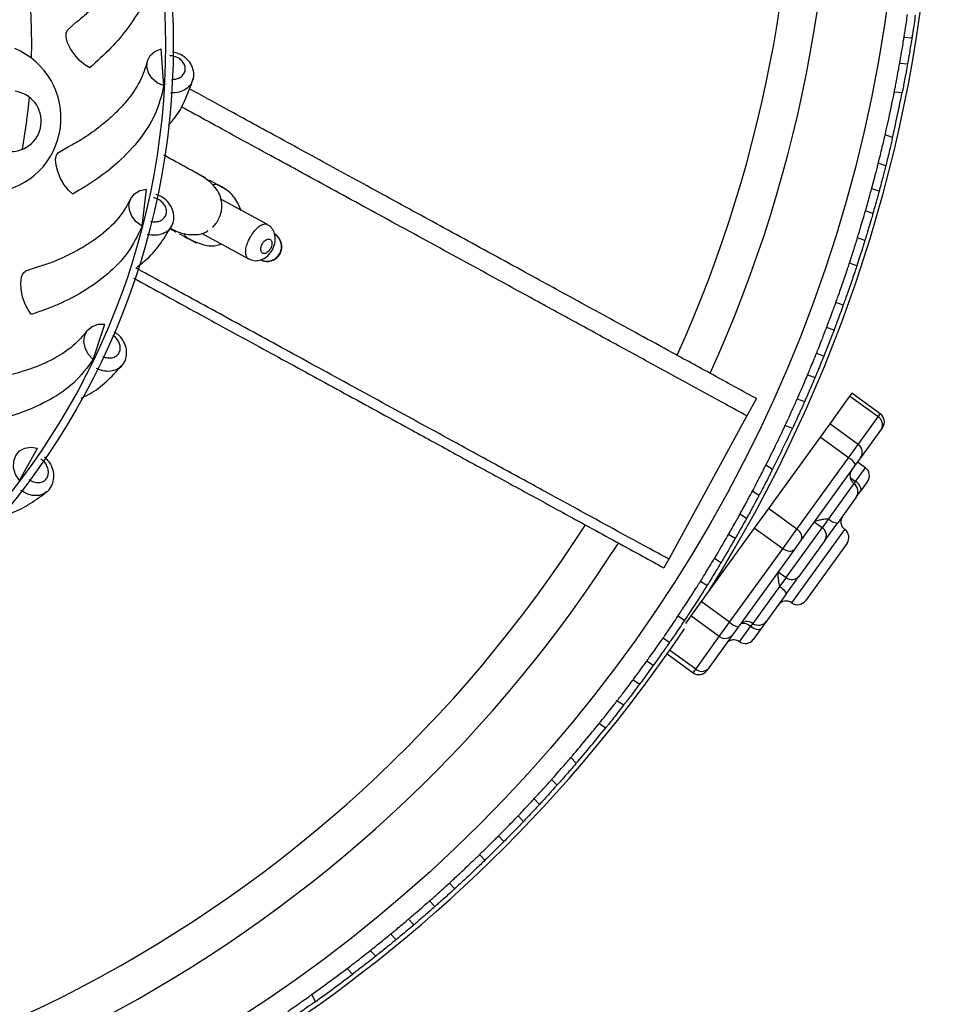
# Model space of a CAD drawing. Header units: millimetres. Extents: x 65 to 121, y 64 to 185.
# Tile 37 of 175: x 87.21 to 92.02, y 77.46 to 82.5. Entities that reach past the tile are written whole.
import ezdxf

# ---------------------------------------------------------------- set-up
doc = ezdxf.new("R2010")
doc.units = ezdxf.units.MM
doc.styles.add('SLDTEXTSTYLE0', font='TXT', dxfattribs={"width": 0.75})
doc.dimstyles.new('SLDDIMSTYLE2', dxfattribs={"dimtxt": 3.5, "dimasz": 3.302, "dimexe": 0, "dimexo": 0.0625, "dimgap": 0.875, "dimtad": 1, "dimlfac": 20, "dimrnd": 1e-09, "dimzin": 12, "dimdsep": 46, "dimtxsty": 'SLDTEXTSTYLE0', "dimsah": 1, "dimcen": 0.09, "dimadec": 0, "dimazin": 3, "dimtfac": 1, "dimtofl": 0, "dimtmove": 0, "dimatfit": 3, "dimfxl": 0, "dimfrac": 2, "dimtolj": 1, "dimtzin": 12, "dimarcsym": 0})

# ---------------------------------------------------------------- blocks, each defined once
blk = doc.blocks.new('_D_2')
at = {"color": 7, "linetype": 'Continuous', "lineweight": 18}
for p, q in [((85.6378, 104.0135), (117.2944, 104.0135)), ((116.2944, 104.0135), (116.2944, 64.0135)), ((85.6378, 64.0135), (117.2944, 64.0135))]:
    blk.add_line(p, q, dxfattribs=at)
for points in [[(116.2944, 104.0135), (115.7864, 100.7115), (116.8024, 100.7115)], [(116.2944, 64.0135), (116.8024, 67.3155), (115.7864, 67.3155)]]:
    blk.add_solid(points, dxfattribs=at)
at = {"color": 7, "linetype": 'Continuous', "lineweight": 18, "insert": (111.7827, 78.2428), "char_height": 3.5, "attachment_point": 1, "rotation": 90, "style": 'SLDTEXTSTYLE0'}
blk.add_mtext('800', dxfattribs=at)

msp = doc.modelspace()

# ---------------------------------------------------------------- linework, layer by layer
at = {"color": 7, "linetype": 'Continuous', "lineweight": 25}
for p, q in [((87.45746, 82.44653), (87.50445, 82.48929)), ((91.74024, 82.40914), (91.78011, 82.40555)), ((87.94995, 82.16003), (87.93553, 82.34975)), ((91.71798, 82.27673), (91.7579, 82.27313)), ((91.69046, 82.1296), (91.73038, 82.126)), ((91.68125, 81.89561), (91.64309, 81.90875)), ((87.41087, 81.81892), (87.4653, 81.85169)), ((91.64611, 81.75012), (91.6081, 81.76321)), ((87.838, 81.44185), (87.86087, 81.63073)), ((88.19753, 81.65516), (88.21588, 81.65562)), ((88.2224, 81.65539), (88.223, 81.65537)), ((91.61221, 81.6202), (91.57425, 81.63327)), ((88.47997, 81.44949), (88.23821, 81.58155)), ((91.58043, 81.50668), (91.54255, 81.51971)), ((88.14245, 81.40596), (88.38388, 81.27409)), ((91.53936, 81.36885), (91.50152, 81.38188)), ((87.24273, 81.21246), (87.3025, 81.23399)), ((91.49793, 81.23871), (91.4601, 81.25173)), ((91.42879, 81.03787), (91.39097, 81.0509)), ((87.58809, 80.75931), (87.64737, 80.9401)), ((91.38135, 80.9098), (91.34351, 80.92283)), ((91.32888, 80.7759), (91.29101, 80.78894)), ((91.24605, 80.67995), (91.28395, 80.6669)), ((90.98367, 80.5587), (90.93541, 80.47035)), ((91.19275, 80.5567), (91.23071, 80.54364)), ((91.46119, 80.57063), (91.35936, 80.42982)), ((91.47244, 80.58619), (91.46119, 80.57063)), ((91.60704, 80.46515), (91.46119, 80.57063)), ((91.6183, 80.48071), (91.47244, 80.58619)), ((90.93541, 80.47035), (90.53489, 79.73709)), ((91.50521, 80.32434), (91.60704, 80.46515)), ((91.13091, 80.42041), (91.16881, 80.40736)), ((91.35936, 80.42982), (91.31004, 80.36162)), ((91.50521, 80.32434), (91.35936, 80.42982)), ((91.62389, 80.40312), (91.51654, 80.25468)), ((91.62951, 80.4109), (91.62389, 80.40312)), ((91.31004, 80.36162), (91.04551, 79.99584)), ((91.45589, 80.25614), (91.31004, 80.36162)), ((87.20982, 80.13864), (87.30324, 80.30439)), ((91.45589, 80.25614), (91.50521, 80.32434)), ((91.19136, 79.89036), (91.45589, 80.25614)), ((91.51654, 80.25468), (91.49188, 80.22058)), ((91.06597, 80.19543), (91.03206, 80.21731)), ((91.49188, 80.22058), (91.21301, 79.83497)), ((91.542, 80.20456), (91.50148, 80.23386)), ((91.55321, 80.13474), (91.51668, 80.08422)), ((90.99703, 80.06258), (90.96326, 80.08437)), ((91.49462, 80.05372), (91.40003, 79.92293)), ((91.49462, 80.05372), (91.51668, 80.08422)), ((91.04551, 79.99584), (90.97324, 79.89591)), ((91.19136, 79.89036), (91.04551, 79.99584)), ((90.93304, 79.94453), (90.89936, 79.96627)), ((90.97324, 79.89591), (90.70097, 79.51943)), ((91.1191, 79.79043), (90.97324, 79.89591)), ((91.1362, 79.64344), (91.32013, 79.89777)), ((91.32013, 79.89777), (91.28007, 79.92674)), ((91.35274, 79.94286), (91.32013, 79.89777)), ((91.33481, 79.83274), (91.40003, 79.92293)), ((90.875, 79.84192), (90.84135, 79.86364)), ((91.1191, 79.79043), (91.19136, 79.89036)), ((91.21301, 79.83497), (91.17688, 79.785)), ((91.33481, 79.83274), (91.20167, 79.64864)), ((91.44801, 79.81863), (91.2351, 79.52422)), ((90.84683, 79.41395), (91.1191, 79.79043)), ((91.17688, 79.785), (90.88985, 79.38811)), ((90.53489, 79.73709), (90.51039, 79.69224)), ((90.80215, 79.71793), (90.76852, 79.73963)), ((91.09614, 79.67241), (91.1362, 79.64344)), ((91.1362, 79.64344), (91.10276, 79.5972)), ((91.13478, 79.55615), (91.20167, 79.64864)), ((90.73077, 79.60148), (90.69716, 79.62318)), ((91.13478, 79.55615), (91.0357, 79.41914)), ((90.70097, 79.51943), (90.64809, 79.44631)), ((90.84683, 79.41395), (90.70097, 79.51943)), ((90.61558, 79.42303), (90.58197, 79.44472)), ((90.64809, 79.44631), (90.62032, 79.40791)), ((90.79395, 79.34083), (90.64809, 79.44631)), ((90.79395, 79.34083), (90.84683, 79.41395)), ((91.0357, 79.41914), (91.00841, 79.38141)), ((90.67343, 79.17418), (90.79395, 79.34083)), ((90.86341, 79.35155), (90.73636, 79.17587)), ((90.88985, 79.38811), (90.86341, 79.35155)), ((91.00841, 79.38141), (90.96783, 79.3253)), ((90.53886, 79.31003), (90.50524, 79.33173)), ((90.52624, 79.25162), (90.65966, 79.15514)), ((90.45587, 79.19258), (90.42222, 79.2143)), ((90.73636, 79.17587), (90.72947, 79.16635)), ((90.35257, 79.11918), (90.38621, 79.09748)), ((90.27132, 79.01228), (90.305, 78.99054)), ((90.17858, 78.89479), (90.21226, 78.87305)), ((90.06169, 78.69189), (90.034, 78.72126)), ((89.96296, 78.5794), (89.93539, 78.60865)), ((89.87258, 78.4801), (89.84508, 78.50927)), ((89.79167, 78.39436), (89.76419, 78.4235)), ((89.69126, 78.2914), (89.6638, 78.32052)), ((89.59409, 78.19542), (89.56664, 78.22453)), ((89.43954, 78.04972), (89.4121, 78.07883)), ((89.33801, 77.95837), (89.31056, 77.98749)), ((89.22932, 77.86419), (89.20185, 77.89333)), ((89.11139, 77.81772), (89.13889, 77.78855)), ((89.00692, 77.73336), (89.03446, 77.70415)), ((88.88882, 77.64141), (88.91632, 77.61225)), ((88.72677, 77.47238), (88.70692, 77.50752))]:
    msp.add_line(p, q, dxfattribs=at)
at = {"color": 1, "linetype": 'Continuous', "lineweight": 25}
for p, q in [((91.60704, 80.46515), (91.6183, 80.48071)), ((91.49152, 80.13477), (91.542, 80.20456)), ((91.46353, 80.15502), (91.49152, 80.13477)), ((91.4834, 80.12354), (91.35274, 79.94286)), ((91.49152, 80.13477), (91.4834, 80.12354)), ((91.16528, 79.513), (91.43679, 79.88844)), ((91.10276, 79.5972), (90.96588, 79.40792)), ((90.89802, 79.31409), (90.95407, 79.3916)), ((90.96588, 79.40792), (90.95407, 79.3916)), ((90.67343, 79.17418), (90.53973, 79.27086)), ((90.65966, 79.15514), (90.67343, 79.17418))]:
    msp.add_line(p, q, dxfattribs=at)
at = {"color": 7, "linetype": 'Continuous', "lineweight": 25, "flags": 128}
for points in [[(87.57003, 82.25186), (87.54442, 82.2672), (87.51799, 82.29007), (87.49319, 82.31837), (87.4723, 82.34949), (87.45722, 82.38057), (87.44937, 82.40875), (87.44945, 82.43143), (87.45746, 82.44653)], [(87.94995, 82.16003), (87.91625, 82.17597), (87.88892, 82.19899), (87.87044, 82.22697), (87.86252, 82.25738), (87.86585, 82.28744), (87.88015, 82.31441), (87.9041, 82.33583), (87.93553, 82.34975)], [(87.48329, 81.60603), (87.46117, 81.62607), (87.43971, 81.65366), (87.42091, 81.68626), (87.40648, 81.72086), (87.39777, 81.75428), (87.39556, 81.78345), (87.40007, 81.80568), (87.41087, 81.81892)], [(87.838, 81.44185), (87.80806, 81.46406), (87.78574, 81.49196), (87.77308, 81.52301), (87.77124, 81.55439), (87.78037, 81.58322), (87.79966, 81.60688), (87.82733, 81.62321), (87.86087, 81.63073)], [(87.27223, 80.98954), (87.25444, 81.01351), (87.23878, 81.04475), (87.2267, 81.08039), (87.2193, 81.11714), (87.21727, 81.15162), (87.22079, 81.18066), (87.22955, 81.20158), (87.24273, 81.21246)], [(87.58809, 80.75931), (87.56305, 80.78693), (87.54661, 80.81865), (87.54025, 80.85158), (87.54456, 80.88271), (87.55915, 80.9092), (87.58268, 80.92865), (87.61301, 80.93927), (87.64737, 80.9401)], [(87.20982, 80.13864), (87.19066, 80.17061), (87.18072, 80.20493), (87.18091, 80.23847), (87.19121, 80.26815), (87.21068, 80.29129), (87.23755, 80.30578), (87.26937, 80.31028), (87.30324, 80.30439)], [(91.51668, 80.08422), (91.51889, 80.08893), (91.51947, 80.09458), (91.51838, 80.10096), (91.51567, 80.10783), (91.51144, 80.11491), (91.50586, 80.12194), (91.49913, 80.12864), (91.49152, 80.13477)], [(91.21301, 79.83497), (91.21591, 79.84062), (91.21715, 79.84718), (91.21666, 79.8544), (91.21449, 79.862), (91.21069, 79.86969), (91.20543, 79.87716), (91.1989, 79.88414), (91.19136, 79.89036)], [(91.17688, 79.785), (91.17273, 79.78091), (91.16718, 79.7781), (91.16046, 79.77668), (91.1528, 79.77671), (91.14451, 79.77818), (91.13591, 79.78104), (91.12733, 79.78517), (91.1191, 79.79043)], [(91.10276, 79.5972), (91.1105, 79.59126), (91.11762, 79.58509), (91.12384, 79.57894), (91.12892, 79.57304), (91.13267, 79.56762), (91.13495, 79.56288), (91.13566, 79.55901), (91.13478, 79.55615)], [(91.00841, 79.38141), (91.00494, 79.37825), (91.00004, 79.37633), (90.99391, 79.37573), (90.98677, 79.37648), (90.97891, 79.37854), (90.97063, 79.38184), (90.96224, 79.38625), (90.95407, 79.3916)]]:
    msp.add_lwpolyline(points, dxfattribs=at)
at = {"color": 7, "linetype": 'Continuous', "lineweight": 25}
for centre, radius in [((84.37246, 83.57916), 7.35), ((84.24806, 82.36927), 3.75), ((84.24806, 82.36927), 3.71)]:
    msp.add_circle(centre, radius, dxfattribs=at)
for centre, radius, start, end in [((84.37246, 83.57916), 7, 335.608272, 87.51161), ((84.37246, 83.57916), 6.80778, 335.727508, 87.403456), ((84.24806, 82.36927), 3.0251, 358.70256, 166.04742), ((84.37246, 83.57916), 7.52307, 327.864827, 356.415784), ((87.03901, 81.99563), 0.38415, 277.33277, 67.41722), ((87.16727, 81.97846), 0.15475, 262.37499, 82.37499), ((84.37246, 83.57916), 7.46, 347.041397, 348.815268), ((84.37246, 83.57916), 7.5, 347.009086, 348.847579), ((84.24806, 82.36927), 3.0251, 349.83035, 354.91963), ((88.47929, 81.33592), 0.075, 241.35566, 61.35566), ((91.58374, 80.42552), 0.04597, 330.83536, 59.54263), ((91.589, 80.4402), 0.05, 324.12602, 54.12602), ((84.37246, 83.57916), 7.46, 333.195243, 334.969114), ((84.37246, 83.57916), 7.5, 333.162932, 335.001426), ((91.47604, 80.28385), 0.04991, 324.23152, 54.23113), ((91.41502, 80.17881), 0.08747, 28.5235, 62.14399), ((91.5127, 80.16404), 0.05, 324.12602, 54.12602), ((91.5127, 80.16405), 0.05, 144.12602, 234.12602), ((91.4541, 80.08302), 0.05, 324.12602, 54.12602), ((91.4661, 79.92896), 0.05, 144.12602, 234.12602), ((84.37246, 83.57916), 6.80778, 268.009494, 327.403961), ((91.2947, 79.85786), 0.04732, 327.94916, 57.4964), ((91.39908, 79.98675), 0.06383, 223.44329, 270.85401), ((91.40749, 79.84793), 0.05, 324.12602, 54.12602), ((84.37246, 83.57916), 7, 299.466794, 327.5126), ((91.1663, 79.67919), 0.04674, 229.90835, 319.17096), ((84.37246, 83.57916), 7, 215.607151, 299.466794), ((91.13598, 79.47249), 0.05, 54.12602, 144.12602), ((91.19458, 79.55352), 0.05, 234.12602, 324.12602), ((90.94435, 79.52762), 0.14978, 229.37391, 248.66154), ((90.93658, 79.36741), 0.05, 54.12602, 144.12602), ((90.99518, 79.44844), 0.05, 234.12602, 324.12602), ((84.37246, 83.57916), 7.52307, 302.517804, 326.076297), ((90.82331, 79.38092), 0.0497, 233.7813, 323.7771), ((90.86872, 79.27357), 0.05, 54.12602, 144.12602), ((90.92732, 79.3546), 0.05, 234.12602, 324.12602), ((90.68896, 79.19565), 0.05, 234.12602, 324.12602), ((90.70401, 79.20762), 0.04533, 227.55839, 315.52777), ((84.37246, 83.57916), 7.46, 319.349089, 321.12296), ((84.37246, 83.57916), 7.5, 319.316778, 321.155272), ((84.37246, 83.57916), 7.46, 305.502935, 307.276807), ((84.37246, 83.57916), 7.5, 305.470624, 307.309118)]:
    msp.add_arc(centre, radius, start, end, dxfattribs=at)
at = {"color": 1, "linetype": 'Continuous', "lineweight": 25}
for centre, radius, start, end in [((88.47738, 81.33696), 0.075, 242.07794, 60.98881), ((90.91662, 79.35359), 0.05336, 45.41807, 103.48599)]:
    msp.add_arc(centre, radius, start, end, dxfattribs=at)
at = {"color": 7, "linetype": 'Continuous', "lineweight": 25}
for points, knots in [([(87.81193, 82.98958), (87.80825, 82.95616), (87.8003, 82.88402), (87.75469, 82.78027), (87.6958, 82.68701), (87.63423, 82.60994), (87.57114, 82.54239), (87.5231, 82.50232), (87.50597, 82.48803)], [0, 0, 0, 0, 0.2166187, 0.4676795, 0.6075004, 0.7553325, 0.9127694, 1, 1, 1, 1]), ([(87.91964, 82.88625), (87.91729, 82.83438), (87.91297, 82.73885), (87.85558, 82.5935), (87.77738, 82.46718), (87.68161, 82.35206), (87.60745, 82.28547), (87.57003, 82.25186)], [0, 0, 0, 0, 0.247518, 0.4557659, 0.6640084, 0.8304347, 1, 1, 1, 1]), ([(91.74038, 82.41065), (91.7403, 82.4102), (91.73994, 82.40793), (91.74185, 82.41989), (91.74591, 82.44599), (91.75159, 82.48338), (91.75577, 82.51231), (91.75771, 82.52574)], [0, 0, 0, 0, 0.060049, 0.302844, 0.5457267, 0.7890538, 1, 1, 1, 1]), ([(91.7976, 82.52214), (91.79536, 82.50663), (91.79088, 82.47561), (91.78512, 82.4378), (91.78135, 82.41366), (91.77979, 82.40383), (91.78013, 82.40598), (91.78017, 82.40618)], [0, 0, 0, 0, 0.2439291, 0.4878626, 0.7316427, 0.9749632, 1, 1, 1, 1]), ([(91.71808, 82.27782), (91.71813, 82.27813), (91.71826, 82.27885), (91.72108, 82.2948), (91.72565, 82.32118), (91.73147, 82.35562), (91.73677, 82.388), (91.73981, 82.40711), (91.74086, 82.4137)], [0, 0, 0, 0, 0.1466176, 0.3343953, 0.5224536, 0.7111328, 0.9003073, 1, 1, 1, 1]), ([(91.78079, 82.41011), (91.77876, 82.39741), (91.77472, 82.37203), (91.76854, 82.33485), (91.7632, 82.30354), (91.75942, 82.28189), (91.7579, 82.27331), (91.75793, 82.27349), (91.75794, 82.27354)], [0, 0, 0, 0, 0.1893089, 0.3786139, 0.5679707, 0.7570331, 0.9455068, 1, 1, 1, 1]), ([(87.98921, 82.19278), (87.98965, 82.19276), (87.9984, 82.19248), (88.01537, 82.19452), (88.03666, 82.20411), (88.05216, 82.21929), (88.05908, 82.23598), (88.06002, 82.25378), (88.05492, 82.27185), (88.04123, 82.29042), (88.02124, 82.30475), (87.99968, 82.31275), (87.98565, 82.31387), (87.97997, 82.31433)], [0, 0, 0, 0, 0.0056936, 0.1126543, 0.2196139, 0.3265249, 0.4333635, 0.5001869, 0.6069341, 0.7136804, 0.820454, 0.9272943, 1, 1, 1, 1]), ([(88.09752, 82.19036), (88.09846, 82.19235), (88.10503, 82.20634), (88.10284, 82.23617), (88.08957, 82.27322), (88.0626, 82.30401), (88.02935, 82.32541), (88.00444, 82.32992), (87.99371, 82.33185)], [0, 0, 0, 0, 0.0339899, 0.238546, 0.434654, 0.6348011, 0.8428219, 1, 1, 1, 1]), ([(87.86447, 82.28239), (87.85434, 82.25033), (87.83247, 82.18112), (87.7675, 82.08826), (87.69154, 82.00828), (87.61612, 81.94471), (87.54106, 81.89076), (87.48613, 81.86083), (87.46654, 81.85016)], [0, 0, 0, 0, 0.2166187, 0.4676795, 0.6075004, 0.7553325, 0.9127694, 1, 1, 1, 1]), ([(91.69062, 82.13134), (91.69053, 82.13092), (91.69024, 82.12946), (91.69272, 82.14199), (91.69765, 82.16725), (91.70455, 82.20346), (91.71166, 82.2419), (91.71608, 82.26664), (91.71794, 82.27704)], [0, 0, 0, 0, 0.0790458, 0.2728733, 0.4669469, 0.6619138, 0.8578124, 1, 1, 1, 1]), ([(91.75792, 82.27344), (91.75534, 82.25898), (91.75018, 82.23005), (91.7425, 82.18884), (91.736, 82.15488), (91.73174, 82.13311), (91.73011, 82.12484), (91.73039, 82.12631), (91.73042, 82.12645)], [0, 0, 0, 0, 0.1963819, 0.3927612, 0.5891271, 0.7848934, 0.9796854, 1, 1, 1, 1]), ([(87.97133, 81.95599), (87.9842, 81.9706), (88.02261, 82.01423), (88.0646, 82.09506), (88.08784, 82.16071), (88.09982, 82.19454)], [0, 0, 0, 0, 0.1962223, 0.5858169, 1, 1, 1, 1]), ([(87.94995, 82.16003), (87.93752, 82.10961), (87.91465, 82.01676), (87.83001, 81.8854), (87.72867, 81.77676), (87.61228, 81.68253), (87.52655, 81.63169), (87.48329, 81.60603)], [0, 0, 0, 0, 0.247518, 0.4557659, 0.6640084, 0.8304347, 1, 1, 1, 1]), ([(90.98367, 80.5587), (90.91439, 80.59654), (90.77091, 80.67491), (90.57045, 80.7844), (90.39058, 80.88265), (90.23543, 80.9674), (90.08884, 81.04747), (89.94285, 81.12721), (89.73413, 81.24122), (89.4663, 81.38752), (89.14526, 81.56287), (88.83689, 81.73131), (88.54464, 81.89095), (88.28921, 82.03047), (88.14392, 82.10983), (88.08065, 82.14439)], [0, 0, 0, 0, 0.0655142, 0.1356817, 0.1903835, 0.2371567, 0.2844464, 0.3316871, 0.3787172, 0.488236, 0.5965915, 0.7042551, 0.8114825, 0.917916, 1, 1, 1, 1]), ([(90.93541, 80.47035), (90.89905, 80.49021), (90.81227, 80.53761), (90.66509, 80.618), (90.48661, 80.71549), (90.28617, 80.82497), (90.0711, 80.94245), (89.80327, 81.08875), (89.48957, 81.2601), (89.1403, 81.45087), (88.79881, 81.6374), (88.47588, 81.81379), (88.21752, 81.95492), (88.084, 82.02785), (88.03821, 82.05286)], [0, 0, 0, 0, 0.0343108, 0.0818926, 0.139152, 0.2036179, 0.27294, 0.345563, 0.4629667, 0.5811819, 0.6977975, 0.8197995, 0.9381922, 1, 1, 1, 1]), ([(91.60799, 81.76292), (91.61154, 81.77717), (91.61864, 81.80569), (91.62847, 81.84645), (91.63642, 81.8801), (91.64142, 81.90171), (91.64331, 81.90992), (91.64297, 81.90846), (91.64294, 81.90833)], [0, 0, 0, 0, 0.1963931, 0.3927835, 0.5891604, 0.7849311, 0.9797169, 1, 1, 1, 1]), ([(91.68068, 81.89396), (91.68078, 81.89438), (91.68111, 81.89583), (91.67824, 81.88338), (91.67239, 81.85832), (91.66386, 81.82245), (91.65461, 81.78447), (91.64851, 81.7601), (91.64595, 81.74985)], [0, 0, 0, 0, 0.0790585, 0.2729017, 0.4669885, 0.661959, 0.8578514, 1, 1, 1, 1]), ([(88.16387, 81.68767), (88.16432, 81.68742), (88.16577, 81.68663), (88.15531, 81.69235), (88.1336, 81.7042), (88.09328, 81.72623), (88.03488, 81.75813), (87.97411, 81.79132), (87.95021, 81.80438)], [0, 0, 0, 0, 0.0839599, 0.2678985, 0.4314433, 0.5783717, 0.8342104, 1, 1, 1, 1]), ([(91.573, 81.62884), (91.57634, 81.64125), (91.58303, 81.66606), (91.59259, 81.70253), (91.6005, 81.73329), (91.6059, 81.75459), (91.60802, 81.76305), (91.60797, 81.76286), (91.60796, 81.76282)], [0, 0, 0, 0, 0.1893154, 0.3786269, 0.5679908, 0.757057, 0.9455282, 1, 1, 1, 1]), ([(88.19858, 81.43531), (88.20472, 81.44136), (88.2169, 81.45334), (88.22999, 81.47504), (88.23798, 81.49376), (88.24274, 81.50882), (88.24602, 81.52472), (88.24827, 81.54917), (88.24458, 81.58127), (88.2296, 81.61821), (88.20238, 81.65372), (88.16309, 81.68668), (88.13186, 81.70465), (88.1148, 81.71447)], [0, 0, 0, 0, 0.0577081, 0.1143109, 0.1407184, 0.167779, 0.1988772, 0.2354806, 0.327831, 0.4481384, 0.5981196, 0.7805568, 1, 1, 1, 1]), ([(91.64575, 81.74908), (91.64568, 81.74878), (91.6455, 81.74807), (91.64154, 81.73236), (91.63491, 81.70643), (91.62612, 81.67262), (91.6177, 81.64091), (91.61265, 81.62223), (91.61091, 81.61579)], [0, 0, 0, 0, 0.1466261, 0.3344131, 0.5224777, 0.7111565, 0.9003255, 1, 1, 1, 1]), ([(88.17923, 81.67928), (88.19493, 81.6707), (88.22776, 81.65277), (88.25503, 81.63787), (88.27027, 81.62955), (88.26679, 81.63145), (88.26637, 81.63168)], [0, 0, 0, 0, 0.30597889, 0.63956266, 0.95647746, 1, 1, 1, 1]), ([(88.34633, 81.51993), (88.33499, 81.54615), (88.30853, 81.60736), (88.25411, 81.63791), (88.223, 81.65537)], [0, 0, 0, 0, 0.4283259, 1, 1, 1, 1]), ([(91.54255, 81.51971), (91.54685, 81.53478), (91.55545, 81.56492), (91.56564, 81.60179), (91.57207, 81.62536), (91.57466, 81.63497), (91.57409, 81.63287), (91.57404, 81.63267)], [0, 0, 0, 0, 0.2439335, 0.4878715, 0.7316544, 0.9749727, 1, 1, 1, 1]), ([(91.61172, 81.61877), (91.61184, 81.61921), (91.61244, 81.62143), (91.60928, 81.60973), (91.60231, 81.58426), (91.59218, 81.54782), (91.58416, 81.51972), (91.58043, 81.50668)], [0, 0, 0, 0, 0.0600549, 0.3028573, 0.5457465, 0.7890753, 1, 1, 1, 1]), ([(87.77803, 81.57853), (87.76184, 81.54907), (87.72689, 81.48545), (87.64505, 81.40705), (87.55495, 81.34343), (87.46858, 81.29579), (87.38444, 81.25752), (87.32472, 81.23889), (87.30343, 81.23224)], [0, 0, 0, 0, 0.2166187, 0.4676795, 0.6075004, 0.7553325, 0.9127694, 1, 1, 1, 1]), ([(87.88289, 81.46631), (87.88332, 81.46621), (87.89185, 81.46422), (87.90889, 81.46291), (87.93164, 81.46817), (87.9498, 81.48003), (87.95985, 81.49505), (87.96424, 81.51232), (87.96277, 81.53104), (87.95297, 81.55193), (87.93615, 81.56988), (87.91657, 81.58193), (87.90303, 81.58577), (87.89754, 81.58733)], [0, 0, 0, 0, 0.0056936, 0.1126543, 0.2196139, 0.3265249, 0.4333635, 0.5001869, 0.6069341, 0.7136804, 0.820454, 0.9272943, 1, 1, 1, 1]), ([(87.98865, 81.44281), (87.98996, 81.44458), (87.99913, 81.45701), (88.00281, 81.4867), (87.99702, 81.52561), (87.9766, 81.56113), (87.94694, 81.58947), (87.92192, 81.59921), (87.91034, 81.60372)], [0, 0, 0, 0, 0.033262, 0.2334375, 0.4253459, 0.6212069, 0.8247729, 1, 1, 1, 1]), ([(91.50152, 81.38188), (91.50702, 81.39988), (91.51803, 81.43587), (91.53126, 81.48066), (91.53927, 81.50829), (91.54169, 81.5167), (91.54255, 81.51971)], [0, 0, 0, 0, 0.2810745, 0.5621479, 0.8432137, 1, 1, 1, 1]), ([(91.58043, 81.50668), (91.57865, 81.50051), (91.57511, 81.48818), (91.56366, 81.44905), (91.5511, 81.40708), (91.54247, 81.37896), (91.53936, 81.36885)], [0, 0, 0, 0, 0.2807045, 0.561399, 0.8423319, 1, 1, 1, 1]), ([(87.838, 81.44185), (87.81598, 81.39482), (87.77543, 81.30822), (87.66679, 81.1959), (87.5462, 81.10911), (87.41366, 81.03941), (87.31967, 81.00626), (87.27223, 80.98954)], [0, 0, 0, 0, 0.247518, 0.4557659, 0.6640084, 0.8304347, 1, 1, 1, 1]), ([(87.81384, 81.23328), (87.83118, 81.24648), (87.8793, 81.28312), (87.93783, 81.35573), (87.9734, 81.4156), (87.99172, 81.44645)], [0, 0, 0, 0, 0.2144574, 0.5952134, 1, 1, 1, 1]), ([(87.98064, 81.42883), (87.98304, 81.42752), (87.99921, 81.41868), (88.01136, 81.41205), (88.01237, 81.41149), (88.01285, 81.41123)], [0, 0, 0, 0, 0.0855041, 0.5762178, 1, 1, 1, 1]), ([(87.98168, 81.43049), (88.00046, 81.42119), (88.04002, 81.4016), (88.10765, 81.39543), (88.15279, 81.40193), (88.17466, 81.41759), (88.1762, 81.41869)], [0, 0, 0, 0, 0.3236214, 0.6819841, 0.9776766, 1, 1, 1, 1]), ([(88.38408, 81.27405), (88.39316, 81.27034), (88.41057, 81.26323), (88.43872, 81.26557), (88.46476, 81.27596), (88.48934, 81.29575), (88.51015, 81.32575), (88.52144, 81.36156), (88.52061, 81.39614), (88.50866, 81.42426), (88.49387, 81.44261), (88.48219, 81.4472), (88.47933, 81.44832)], [0, 0, 0, 0, 0.1011521, 0.1939652, 0.2872409, 0.393008, 0.5163273, 0.6488472, 0.7671156, 0.8697406, 0.9681177, 1, 1, 1, 1]), ([(88.0282, 81.40284), (88.04826, 81.39218), (88.08724, 81.37144), (88.06282, 81.38191), (88.05506, 81.40198), (88.05409, 81.40446)], [0, 0, 0, 0, 0.4813342, 0.935681, 1, 1, 1, 1]), ([(88.11537, 81.35524), (88.11578, 81.35501), (88.11924, 81.35312), (88.10509, 81.36085), (88.08322, 81.3728), (88.072, 81.37892)], [0, 0, 0, 0, 0.06271069, 0.51934637, 1, 1, 1, 1]), ([(88.072, 81.37892), (88.09566, 81.36781), (88.14077, 81.34661), (88.20236, 81.33614), (88.23413, 81.34753), (88.24336, 81.35084)], [0, 0, 0, 0, 0.438897, 0.8371253, 1, 1, 1, 1]), ([(88.45321, 81.35016), (88.45184, 81.34738), (88.44854, 81.3407), (88.4458, 81.32957), (88.44569, 81.31824), (88.44875, 81.30893), (88.45476, 81.30283), (88.46315, 81.30084), (88.47288, 81.3033), (88.48273, 81.30987), (88.49044, 81.31844), (88.49666, 81.32833), (88.50122, 81.33911), (88.50349, 81.35134), (88.50259, 81.3622), (88.49857, 81.37052), (88.49177, 81.37534), (88.48287, 81.37596), (88.4729, 81.37218), (88.46318, 81.36447), (88.45672, 81.35632), (88.45385, 81.35129), (88.45321, 81.35016)], [0, 0, 0, 0, 0.0366039, 0.0880465, 0.1402646, 0.1939436, 0.2489685, 0.3045854, 0.3598846, 0.4142555, 0.4675585, 0.5000653, 0.5523939, 0.6047096, 0.6574007, 0.7109853, 0.765609, 0.8210435, 0.8766151, 0.9313689, 0.9846006, 1, 1, 1, 1]), ([(91.4601, 81.25173), (91.4649, 81.26645), (91.47451, 81.29588), (91.48704, 81.33534), (91.49691, 81.36693), (91.49998, 81.37687), (91.50152, 81.38188)], [0, 0, 0, 0, 0.2489881, 0.49797425, 0.74700114, 1, 1, 1, 1]), ([(91.53936, 81.36885), (91.53785, 81.36395), (91.53483, 81.35414), (91.52507, 81.32292), (91.5125, 81.28337), (91.50281, 81.25368), (91.49793, 81.23871)], [0, 0, 0, 0, 0.2489166, 0.4978297, 0.7468235, 1, 1, 1, 1]), ([(90.53489, 79.73709), (90.49853, 79.75695), (90.41175, 79.80435), (90.26457, 79.88474), (90.08609, 79.98223), (89.88565, 80.09171), (89.67058, 80.20919), (89.40274, 80.35549), (89.0891, 80.52681), (88.73959, 80.71772), (88.399, 80.90376), (88.08316, 81.07628), (87.89457, 81.17929), (87.80652, 81.22738)], [0, 0, 0, 0, 0.0370269, 0.0883754, 0.1501675, 0.2197366, 0.2945462, 0.3729182, 0.4996157, 0.627189, 0.753036, 0.8846958, 1, 1, 1, 1]), ([(91.39097, 81.0509), (91.39372, 81.05856), (91.39923, 81.07388), (91.41153, 81.10863), (91.42503, 81.1474), (91.43852, 81.1869), (91.45039, 81.22228), (91.45705, 81.24245), (91.45969, 81.25049), (91.4601, 81.25173)], [0, 0, 0, 0, 0.1617689, 0.3235379, 0.4853016, 0.6470457, 0.8087868, 0.9705461, 1, 1, 1, 1]), ([(91.49793, 81.23871), (91.49538, 81.23098), (91.49029, 81.21551), (91.4786, 81.18055), (91.46537, 81.14169), (91.45169, 81.10226), (91.43927, 81.06707), (91.4321, 81.04707), (91.42924, 81.0391), (91.42879, 81.03787)], [0, 0, 0, 0, 0.1617689, 0.3235378, 0.4853015, 0.6470458, 0.8087871, 0.9705464, 1, 1, 1, 1]), ([(87.79404, 81.17597), (87.84922, 81.14583), (87.99274, 81.06744), (88.24896, 80.92748), (88.55454, 80.76057), (88.87502, 80.58552), (89.13211, 80.44509), (89.31834, 80.34337), (89.42921, 80.2828), (89.53856, 80.22308), (89.65106, 80.16163), (89.76166, 80.10121), (89.87683, 80.0383), (89.99644, 79.97297), (90.12801, 79.9011), (90.26396, 79.82685), (90.39204, 79.75689), (90.47362, 79.71233), (90.51039, 79.69224)], [0, 0, 0, 0, 0.0733173, 0.1907121, 0.3087844, 0.4274012, 0.5470764, 0.5869227, 0.626167, 0.6646762, 0.7022793, 0.744287, 0.7802753, 0.8221791, 0.8683598, 0.9162967, 0.9622682, 1, 1, 1, 1]), ([(91.34351, 80.92283), (91.34393, 80.92394), (91.34581, 80.92889), (91.3521, 80.94545), (91.36437, 80.97816), (91.37809, 81.01529), (91.38715, 81.04034), (91.39097, 81.0509)], [0, 0, 0, 0, 0.0726266, 0.321274, 0.5699993, 0.8188246, 1, 1, 1, 1]), ([(91.42879, 81.03787), (91.42827, 81.03641), (91.42254, 81.02051), (91.4114, 80.98996), (91.39728, 80.95192), (91.3864, 80.92307), (91.38298, 80.91409), (91.38135, 80.9098)], [0, 0, 0, 0, 0.025152, 0.273982, 0.5228746, 0.7718202, 1, 1, 1, 1]), ([(87.55594, 80.90506), (87.53431, 80.87932), (87.48762, 80.82375), (87.39206, 80.76282), (87.29128, 80.718), (87.19728, 80.68813), (87.10728, 80.66701), (87.04508, 80.66038), (87.0229, 80.65802)], [0, 0, 0, 0, 0.2166187, 0.4676795, 0.6075004, 0.7553325, 0.9127694, 1, 1, 1, 1]), ([(91.29101, 80.78894), (91.29155, 80.7903), (91.29401, 80.7964), (91.3022, 80.81678), (91.31819, 80.85717), (91.33305, 80.89545), (91.34165, 80.91796), (91.34351, 80.92283)], [0, 0, 0, 0, 0.0804452, 0.3608784, 0.6415243, 0.9224797, 1, 1, 1, 1]), ([(91.38135, 80.9098), (91.37699, 80.89842), (91.36591, 80.86943), (91.34966, 80.82792), (91.33548, 80.7923), (91.33101, 80.7812), (91.32888, 80.7759)], [0, 0, 0, 0, 0.1818068, 0.4627615, 0.7437987, 1, 1, 1, 1]), ([(87.73604, 80.73085), (87.73766, 80.73234), (87.74909, 80.74274), (87.75848, 80.77114), (87.76041, 80.81045), (87.74724, 80.84918), (87.72558, 80.88078), (87.70542, 80.89384), (87.69735, 80.89907)], [0, 0, 0, 0, 0.0346282, 0.2430255, 0.4428161, 0.6467218, 0.8586489, 1, 1, 1, 1]), ([(87.58809, 80.75931), (87.55731, 80.71748), (87.50065, 80.64045), (87.37219, 80.55148), (87.23698, 80.48989), (87.09339, 80.44738), (86.99474, 80.43321), (86.94495, 80.42606)], [0, 0, 0, 0, 0.247518, 0.4557659, 0.6640084, 0.8304347, 1, 1, 1, 1]), ([(91.24605, 80.67995), (91.24667, 80.68142), (91.24791, 80.68435), (91.25753, 80.70727), (91.27154, 80.74104), (91.28374, 80.77093), (91.29034, 80.78729), (91.29101, 80.78894)], [0, 0, 0, 0, 0.2429021, 0.4857939, 0.7289745, 0.9726375, 1, 1, 1, 1]), ([(91.32888, 80.7759), (91.32604, 80.76888), (91.31729, 80.74723), (91.30376, 80.71427), (91.29132, 80.6844), (91.28484, 80.66901), (91.2842, 80.66749), (91.28395, 80.6669)], [0, 0, 0, 0, 0.1170788, 0.3607906, 0.6044823, 0.8478298, 1, 1, 1, 1]), ([(87.52558, 80.56043), (87.54451, 80.56969), (87.59819, 80.59595), (87.66918, 80.65538), (87.71576, 80.70715), (87.73976, 80.73383)], [0, 0, 0, 0, 0.2089164, 0.5923581, 1, 1, 1, 1]), ([(91.19275, 80.5567), (91.19326, 80.55785), (91.19428, 80.56016), (91.2022, 80.57809), (91.21379, 80.60458), (91.22813, 80.63775), (91.23995, 80.66549), (91.24634, 80.68065), (91.24783, 80.6842)], [0, 0, 0, 0, 0.1879073, 0.3758026, 0.5640389, 0.7529001, 0.9421879, 1, 1, 1, 1]), ([(91.28574, 80.67115), (91.28244, 80.66332), (91.2742, 80.64378), (91.26065, 80.61213), (91.24708, 80.58084), (91.23678, 80.55736), (91.23144, 80.54529), (91.23091, 80.5441), (91.23071, 80.54364)], [0, 0, 0, 0, 0.1262864, 0.3153722, 0.5046484, 0.693762, 0.8823587, 1, 1, 1, 1]), ([(91.13148, 80.42206), (91.1313, 80.42167), (91.13066, 80.42032), (91.13607, 80.4319), (91.1469, 80.45524), (91.16227, 80.48875), (91.17837, 80.52437), (91.18858, 80.54733), (91.19288, 80.55699)], [0, 0, 0, 0, 0.0790458, 0.2728733, 0.4669469, 0.6619138, 0.8578124, 1, 1, 1, 1]), ([(91.23084, 80.54392), (91.22487, 80.5305), (91.21293, 80.50365), (91.19561, 80.46547), (91.18118, 80.43406), (91.17183, 80.41394), (91.16826, 80.4063), (91.1689, 80.40766), (91.16896, 80.40778)], [0, 0, 0, 0, 0.1963819, 0.3927612, 0.5891271, 0.7848934, 0.9796854, 1, 1, 1, 1]), ([(87.26066, 80.14405), (87.26102, 80.14379), (87.26814, 80.1387), (87.28338, 80.13096), (87.30641, 80.12711), (87.32773, 80.13112), (87.34276, 80.14115), (87.35342, 80.15543), (87.35923, 80.17329), (87.35816, 80.19634), (87.3495, 80.21936), (87.33602, 80.23798), (87.32498, 80.24672), (87.32051, 80.25025)], [0, 0, 0, 0, 0.0056936, 0.1126543, 0.2196139, 0.3265249, 0.4333635, 0.5001869, 0.6069341, 0.7136804, 0.820454, 0.9272943, 1, 1, 1, 1]), ([(87.34938, 80.08187), (87.35126, 80.083), (87.36449, 80.09098), (87.37926, 80.117), (87.38879, 80.15517), (87.38353, 80.1958), (87.36695, 80.23335), (87.34754, 80.25195), (87.33854, 80.26056)], [0, 0, 0, 0, 0.0332483, 0.2333414, 0.4251706, 0.6209509, 0.8244331, 1, 1, 1, 1]), ([(90.96308, 80.08412), (90.96994, 80.09711), (90.98366, 80.12309), (91.00296, 80.16032), (91.01873, 80.19109), (91.02876, 80.21088), (91.03256, 80.2184), (91.03188, 80.21706), (91.03182, 80.21694)], [0, 0, 0, 0, 0.1963931, 0.3927835, 0.5891604, 0.7849311, 0.9797169, 1, 1, 1, 1]), ([(91.06502, 80.19395), (91.06522, 80.19434), (91.06589, 80.19567), (91.06012, 80.18427), (91.04844, 80.16133), (91.03158, 80.12855), (91.01351, 80.09389), (91.00175, 80.07168), (90.99681, 80.06235)], [0, 0, 0, 0, 0.0790585, 0.2729017, 0.4669885, 0.661959, 0.8578514, 1, 1, 1, 1]), ([(87.11165, 79.95634), (87.13136, 79.96157), (87.18845, 79.9767), (87.26907, 80.0209), (87.32486, 80.06258), (87.35361, 80.08406)], [0, 0, 0, 0, 0.20355063, 0.58959315, 1, 1, 1, 1]), ([(90.89703, 79.96231), (90.9031, 79.97331), (90.91539, 79.99555), (90.93331, 80.0285), (90.94844, 80.05662), (90.95889, 80.07622), (90.96311, 80.08418), (90.96304, 80.08404), (90.96302, 80.084)], [0, 0, 0, 0, 0.1852898, 0.3745511, 0.5639077, 0.7529751, 0.941451, 1, 1, 1, 1]), ([(90.9965, 80.06176), (90.9964, 80.06157), (90.99616, 80.06112), (90.98926, 80.04815), (90.97704, 80.02532), (90.96069, 79.99508), (90.94446, 79.9654), (90.93451, 79.94743), (90.93071, 79.94057)], [0, 0, 0, 0, 0.1297604, 0.31743901, 0.50544275, 0.69405338, 0.8831787, 1, 1, 1, 1]), ([(90.84135, 79.86364), (90.84754, 79.87445), (90.86153, 79.8989), (90.87997, 79.93167), (90.89337, 79.9557), (90.89966, 79.96707), (90.89865, 79.96524), (90.89841, 79.9648)], [0, 0, 0, 0, 0.1935268, 0.4374443, 0.6812374, 0.9246035, 1, 1, 1, 1]), ([(90.93209, 79.94306), (90.93207, 79.94301), (90.932, 79.94289), (90.92284, 79.92639), (90.90687, 79.89786), (90.88951, 79.86722), (90.87834, 79.84773), (90.875, 79.84192)], [0, 0, 0, 0, 0.1674294, 0.4100746, 0.6529995, 0.8964119, 1, 1, 1, 1]), ([(91.35274, 79.94286), (91.35264, 79.94285), (91.34208, 79.94195), (91.32349, 79.93993), (91.30157, 79.93549), (91.28727, 79.93099), (91.28248, 79.92816), (91.28007, 79.92674)], [0, 0, 0, 0, 0.0037868, 0.3851143, 0.6583241, 0.8285563, 1, 1, 1, 1]), ([(90.76852, 79.73963), (90.77778, 79.75513), (90.79668, 79.78678), (90.82017, 79.82695), (90.83511, 79.85279), (90.83965, 79.86068), (90.84135, 79.86364)], [0, 0, 0, 0, 0.2695067, 0.5505352, 0.831577, 1, 1, 1, 1]), ([(90.875, 79.84192), (90.87191, 79.83655), (90.86566, 79.82567), (90.84557, 79.79109), (90.82322, 79.75313), (90.80785, 79.72745), (90.80215, 79.71793)], [0, 0, 0, 0, 0.2730593, 0.5536311, 0.834536, 1, 1, 1, 1]), ([(90.69716, 79.62318), (90.70054, 79.62859), (90.71206, 79.64704), (90.73118, 79.67802), (90.75094, 79.71044), (90.76334, 79.731), (90.7671, 79.73727), (90.76852, 79.73963)], [0, 0, 0, 0, 0.1032262, 0.3519301, 0.6007039, 0.8495089, 1, 1, 1, 1]), ([(90.80215, 79.71793), (90.79958, 79.71365), (90.79438, 79.705), (90.77769, 79.67743), (90.75626, 79.64244), (90.73955, 79.61552), (90.73109, 79.60199), (90.73077, 79.60148)], [0, 0, 0, 0, 0.2434972, 0.4923405, 0.7412983, 0.9902922, 1, 1, 1, 1]), ([(91.09614, 79.67241), (91.09541, 79.66949), (91.09396, 79.66367), (91.09384, 79.64825), (91.09629, 79.62576), (91.10022, 79.60751), (91.10274, 79.5973), (91.10276, 79.5972)], [0, 0, 0, 0, 0.1714437, 0.3416759, 0.6148857, 0.9962132, 1, 1, 1, 1]), ([(90.58197, 79.44472), (90.58648, 79.4515), (90.5955, 79.46506), (90.61575, 79.49585), (90.63813, 79.53027), (90.66069, 79.56539), (90.68068, 79.5969), (90.69197, 79.61489), (90.69647, 79.62207), (90.69716, 79.62318)], [0, 0, 0, 0, 0.1617689, 0.3235379, 0.4853016, 0.6470457, 0.8087868, 0.9705461, 1, 1, 1, 1]), ([(90.73077, 79.60148), (90.72644, 79.59458), (90.7178, 79.58078), (90.69808, 79.54964), (90.67594, 79.51508), (90.65322, 79.48006), (90.63274, 79.44887), (90.621, 79.43116), (90.6163, 79.42411), (90.61558, 79.42303)], [0, 0, 0, 0, 0.1617689, 0.3235378, 0.4853015, 0.6470458, 0.8087871, 0.9705464, 1, 1, 1, 1]), ([(90.50524, 79.33173), (90.50816, 79.33595), (90.514, 79.34439), (90.53252, 79.37135), (90.55586, 79.40567), (90.57322, 79.43163), (90.58197, 79.44472)], [0, 0, 0, 0, 0.2489161, 0.4978286, 0.7468227, 1, 1, 1, 1]), ([(90.61558, 79.42303), (90.60698, 79.41016), (90.58977, 79.38442), (90.5665, 79.35018), (90.54777, 79.32289), (90.54185, 79.31434), (90.53886, 79.31003)], [0, 0, 0, 0, 0.2489878, 0.4979738, 0.747, 1, 1, 1, 1]), ([(90.42222, 79.2143), (90.42597, 79.21951), (90.43348, 79.22991), (90.45718, 79.26309), (90.48242, 79.29889), (90.49921, 79.32305), (90.50524, 79.33173)], [0, 0, 0, 0, 0.2807027, 0.5613952, 0.8423288, 1, 1, 1, 1]), ([(90.53886, 79.31003), (90.52812, 79.29458), (90.50662, 79.26368), (90.47959, 79.2256), (90.46282, 79.20222), (90.45771, 79.19512), (90.45587, 79.19258)], [0, 0, 0, 0, 0.2810724, 0.5621436, 0.8432075, 1, 1, 1, 1]), ([(90.35339, 79.12046), (90.35312, 79.12009), (90.35175, 79.11825), (90.35899, 79.12796), (90.37472, 79.14917), (90.39713, 79.17964), (90.41426, 79.20331), (90.42222, 79.2143)], [0, 0, 0, 0, 0.060049, 0.302844, 0.5457267, 0.7890538, 1, 1, 1, 1]), ([(90.45587, 79.19258), (90.44668, 79.17989), (90.42831, 79.1545), (90.40563, 79.1237), (90.39108, 79.10408), (90.38513, 79.0961), (90.38643, 79.09784), (90.38655, 79.098)], [0, 0, 0, 0, 0.2439291, 0.4878626, 0.7316427, 0.9749632, 1, 1, 1, 1]), ([(90.27192, 79.0132), (90.27211, 79.01345), (90.27256, 79.01403), (90.28247, 79.02684), (90.29877, 79.04807), (90.31993, 79.07587), (90.33968, 79.10207), (90.35125, 79.11758), (90.35524, 79.12293)], [0, 0, 0, 0, 0.1466176, 0.3343953, 0.5224536, 0.7111328, 0.9003073, 1, 1, 1, 1]), ([(90.38892, 79.10119), (90.38123, 79.09089), (90.36586, 79.0703), (90.34311, 79.04024), (90.32383, 79.01501), (90.31042, 78.99759), (90.30508, 78.9907), (90.3052, 78.99085), (90.30523, 78.99088)], [0, 0, 0, 0, 0.1893089, 0.3786139, 0.5679707, 0.7570331, 0.9455068, 1, 1, 1, 1]), ([(90.17953, 78.89626), (90.17926, 78.89593), (90.17832, 78.89477), (90.18634, 78.90471), (90.20245, 78.92479), (90.22538, 78.95364), (90.24955, 78.98438), (90.26496, 79.00423), (90.27144, 79.01258)], [0, 0, 0, 0, 0.0790458, 0.2728733, 0.4669469, 0.6619138, 0.8578124, 1, 1, 1, 1]), ([(90.30517, 78.99081), (90.29616, 78.9792), (90.27814, 78.95599), (90.25219, 78.92306), (90.23065, 78.89602), (90.21677, 78.87872), (90.21148, 78.87216), (90.21241, 78.87332), (90.2125, 78.87343)], [0, 0, 0, 0, 0.19638194, 0.3927612, 0.58912712, 0.78489345, 0.97968538, 1, 1, 1, 1]), ([(89.93515, 78.60844), (89.94492, 78.61941), (89.96446, 78.64136), (89.99211, 78.67288), (90.01478, 78.69898), (90.02926, 78.71579), (90.03474, 78.72219), (90.03377, 78.72105), (90.03368, 78.72095)], [0, 0, 0, 0, 0.1963931, 0.3927835, 0.5891604, 0.7849311, 0.9797169, 1, 1, 1, 1]), ([(90.06041, 78.69069), (90.0607, 78.69101), (90.06167, 78.69215), (90.05334, 78.68245), (90.03651, 78.66298), (90.01229, 78.63519), (89.98645, 78.60586), (89.96972, 78.58711), (89.96269, 78.57923)], [0, 0, 0, 0, 0.0790585, 0.2729017, 0.4669885, 0.661959, 0.8578514, 1, 1, 1, 1]), ([(89.84186, 78.50597), (89.8504, 78.5152), (89.86765, 78.53386), (89.89294, 78.56156), (89.91436, 78.58524), (89.92919, 78.60177), (89.9352, 78.60849), (89.93509, 78.60837), (89.93507, 78.60834)], [0, 0, 0, 0, 0.1852898, 0.3745511, 0.5639077, 0.7529751, 0.941451, 1, 1, 1, 1]), ([(89.96225, 78.57873), (89.96211, 78.57858), (89.96176, 78.57819), (89.95197, 78.56725), (89.93463, 78.548), (89.91152, 78.52256), (89.88866, 78.49763), (89.8747, 78.48256), (89.86937, 78.4768)], [0, 0, 0, 0, 0.1297604, 0.317439, 0.5054428, 0.6940534, 0.8831787, 1, 1, 1, 1]), ([(89.76419, 78.4235), (89.77279, 78.43252), (89.79222, 78.4529), (89.81798, 78.48031), (89.83674, 78.50044), (89.84557, 78.50997), (89.84414, 78.50843), (89.84381, 78.50807)], [0, 0, 0, 0, 0.1935268, 0.4374443, 0.6812374, 0.9246035, 1, 1, 1, 1]), ([(89.87131, 78.4789), (89.87127, 78.47886), (89.87117, 78.47875), (89.85834, 78.46492), (89.83599, 78.44104), (89.81181, 78.41545), (89.7963, 78.3992), (89.79167, 78.39436)], [0, 0, 0, 0, 0.1674294, 0.4100746, 0.6529995, 0.8964119, 1, 1, 1, 1]), ([(89.6638, 78.32052), (89.67704, 78.3339), (89.70351, 78.36066), (89.73604, 78.39417), (89.75598, 78.41491), (89.76203, 78.42124), (89.76419, 78.4235)], [0, 0, 0, 0, 0.2810745, 0.5621479, 0.8432137, 1, 1, 1, 1]), ([(89.79167, 78.39436), (89.78723, 78.38972), (89.77836, 78.38045), (89.75004, 78.35112), (89.71942, 78.3198), (89.6987, 78.29891), (89.69126, 78.2914)], [0, 0, 0, 0, 0.2807045, 0.561399, 0.8423319, 1, 1, 1, 1]), ([(89.56664, 78.22453), (89.57122, 78.22898), (89.58682, 78.24413), (89.6128, 78.26964), (89.63975, 78.29639), (89.65671, 78.31339), (89.66186, 78.31857), (89.6638, 78.32052)], [0, 0, 0, 0, 0.10322619, 0.35193009, 0.60070385, 0.84950893, 1, 1, 1, 1]), ([(89.69126, 78.2914), (89.68774, 78.28786), (89.68063, 78.28071), (89.65782, 78.25794), (89.62864, 78.22909), (89.60597, 78.20695), (89.59452, 78.19584), (89.59409, 78.19542)], [0, 0, 0, 0, 0.2434972, 0.4923405, 0.7412983, 0.9902922, 1, 1, 1, 1]), ([(89.4121, 78.07883), (89.4145, 78.08103), (89.4224, 78.08827), (89.44144, 78.10582), (89.46983, 78.13224), (89.50049, 78.16109), (89.52961, 78.18881), (89.55259, 78.21091), (89.56243, 78.22045), (89.56664, 78.22453)], [0, 0, 0, 0, 0.07050077, 0.23219875, 0.3939057, 0.55559766, 0.71727405, 0.8789586, 1, 1, 1, 1]), ([(89.59409, 78.19542), (89.59346, 78.19482), (89.58775, 78.18928), (89.57324, 78.17525), (89.54656, 78.14968), (89.51639, 78.12109), (89.48618, 78.09278), (89.45938, 78.06793), (89.44533, 78.05502), (89.43985, 78.05), (89.43954, 78.04972)], [0, 0, 0, 0, 0.0198044, 0.1815586, 0.343328, 0.5050889, 0.666831, 0.8285732, 0.9903344, 1, 1, 1, 1]), ([(89.31056, 77.98749), (89.31145, 77.98828), (89.31541, 77.99178), (89.32868, 78.00352), (89.35475, 78.02678), (89.38415, 78.05329), (89.40381, 78.07126), (89.4121, 78.07883)], [0, 0, 0, 0, 0.07262655, 0.32127404, 0.56999931, 0.81882463, 1, 1, 1, 1]), ([(89.43954, 78.04972), (89.4384, 78.04867), (89.42593, 78.03725), (89.40187, 78.01538), (89.37169, 77.98826), (89.34865, 77.96777), (89.34145, 77.96141), (89.33801, 77.95837)], [0, 0, 0, 0, 0.02515199, 0.27398203, 0.52287462, 0.77182016, 1, 1, 1, 1]), ([(89.20185, 77.89333), (89.20297, 77.89428), (89.20798, 77.89854), (89.2247, 77.91278), (89.25763, 77.94112), (89.28858, 77.9681), (89.30665, 77.98404), (89.31056, 77.98749)], [0, 0, 0, 0, 0.0804452, 0.3608784, 0.6415243, 0.9224797, 1, 1, 1, 1]), ([(89.33801, 77.95837), (89.32886, 77.95031), (89.30558, 77.9298), (89.2719, 77.90059), (89.24279, 77.87564), (89.23367, 77.86789), (89.22932, 77.86419)], [0, 0, 0, 0, 0.1818068, 0.4627615, 0.7437987, 1, 1, 1, 1]), ([(89.11139, 77.81772), (89.11262, 77.81873), (89.11508, 77.82076), (89.13425, 77.83658), (89.16235, 77.85997), (89.18705, 77.88077), (89.20049, 77.89218), (89.20185, 77.89333)], [0, 0, 0, 0, 0.2429021, 0.4857939, 0.7289745, 0.9726375, 1, 1, 1, 1]), ([(89.22932, 77.86419), (89.22355, 77.85929), (89.20574, 77.84419), (89.17844, 77.82129), (89.15354, 77.80062), (89.14066, 77.79001), (89.13938, 77.78896), (89.13889, 77.78855)], [0, 0, 0, 0, 0.1170788, 0.3607906, 0.6044823, 0.8478298, 1, 1, 1, 1]), ([(89.00692, 77.73336), (89.00791, 77.73414), (89.00988, 77.73571), (89.02523, 77.74791), (89.0478, 77.76597), (89.07591, 77.78868), (89.09927, 77.80775), (89.11197, 77.8182), (89.11495, 77.82065)], [0, 0, 0, 0, 0.1879073, 0.3758026, 0.5640389, 0.7529001, 0.9421879, 1, 1, 1, 1]), ([(89.14245, 77.79148), (89.13589, 77.78609), (89.11951, 77.77261), (89.0928, 77.75088), (89.06624, 77.72948), (89.04621, 77.71348), (89.03588, 77.70527), (89.03485, 77.70446), (89.03446, 77.70415)], [0, 0, 0, 0, 0.1262864, 0.3153722, 0.5046484, 0.693762, 0.8823587, 1, 1, 1, 1]), ([(88.8901, 77.64262), (88.88976, 77.64236), (88.88857, 77.64145), (88.89874, 77.64919), (88.91918, 77.66483), (88.94835, 77.68736), (88.97917, 77.71141), (88.99888, 77.727), (89.00717, 77.73356)], [0, 0, 0, 0, 0.0790458, 0.2728733, 0.4669469, 0.6619138, 0.8578124, 1, 1, 1, 1]), ([(89.03471, 77.70434), (89.02318, 77.69523), (89.00014, 77.67701), (88.96706, 77.65125), (88.93968, 77.63014), (88.92205, 77.61667), (88.91535, 77.61156), (88.91654, 77.61247), (88.91665, 77.61256)], [0, 0, 0, 0, 0.1963819, 0.3927612, 0.5891271, 0.7848934, 0.9796854, 1, 1, 1, 1]), ([(88.58394, 77.42164), (88.59605, 77.42995), (88.62028, 77.44659), (88.65466, 77.47058), (88.68292, 77.4905), (88.701, 77.50335), (88.70786, 77.50825), (88.70664, 77.50738), (88.70653, 77.5073)], [0, 0, 0, 0, 0.1963931, 0.3927835, 0.5891604, 0.7849311, 0.9797169, 1, 1, 1, 1]), ([(88.72524, 77.47152), (88.7256, 77.47177), (88.72681, 77.47264), (88.71641, 77.46522), (88.69541, 77.45034), (88.66524, 77.42915), (88.63313, 77.40686), (88.6124, 77.39266), (88.60369, 77.38669)], [0, 0, 0, 0, 0.0790585, 0.2729017, 0.4669885, 0.661959, 0.8578514, 1, 1, 1, 1])]:
    msp.add_open_spline(points, degree=3, knots=knots, dxfattribs=at)
at = {"color": 1, "linetype": 'Continuous', "lineweight": 25}
for points, knots in [([(88.09724, 82.19049), (88.09461, 82.18252), (88.08847, 82.16385), (88.06368, 82.14147), (88.02779, 82.12459), (87.99904, 82.12363), (87.98415, 82.12313)], [0, 0, 0, 0, 0.1950594, 0.456802, 0.7186243, 1, 1, 1, 1]), ([(87.9884, 81.44299), (87.98427, 81.43568), (87.9746, 81.41857), (87.94592, 81.40146), (87.90743, 81.39191), (87.87904, 81.39657), (87.86434, 81.39898)], [0, 0, 0, 0, 0.1950594, 0.456802, 0.7186243, 1, 1, 1, 1]), ([(88.39116, 81.38405), (88.39276, 81.38688), (88.39983, 81.39944), (88.40827, 81.41114), (88.42186, 81.42712), (88.43652, 81.44135), (88.45744, 81.45209), (88.47218, 81.45441), (88.47747, 81.44997), (88.47842, 81.44918)], [0, 0, 0, 0, 0.0631889, 0.280454, 0.2812009, 0.5039005, 0.7282607, 0.9512369, 1, 1, 1, 1]), ([(88.38365, 81.27422), (88.38365, 81.27422), (88.37796, 81.27522), (88.3718, 81.28648), (88.36728, 81.30682), (88.3707, 81.33383), (88.37925, 81.36058), (88.38766, 81.37715), (88.39116, 81.38405)], [0, 0, 0, 0, 0.00002407, 0.21915337, 0.43341795, 0.64317048, 0.85132097, 1, 1, 1, 1]), ([(87.63689, 80.77454), (87.63729, 80.77435), (87.64527, 80.77074), (87.66173, 80.76613), (87.68507, 80.76685), (87.70519, 80.77494), (87.71798, 80.78771), (87.72565, 80.8038), (87.72786, 80.82243), (87.72236, 80.8449), (87.7092, 80.8655), (87.69681, 80.87812), (87.68922, 80.88234), (87.68894, 80.88249)], [0, 0, 0, 0, 0.0061132, 0.1209577, 0.2358009, 0.350592, 0.4653053, 0.5370541, 0.6516692, 0.7662834, 0.880927, 0.9956422, 1, 1, 1, 1]), ([(87.73582, 80.73109), (87.73035, 80.72472), (87.71753, 80.70983), (87.68606, 80.69864), (87.64644, 80.69678), (87.61951, 80.70689), (87.60556, 80.71213)], [0, 0, 0, 0, 0.1950594, 0.456802, 0.7186243, 1, 1, 1, 1]), ([(87.34921, 80.08214), (87.3426, 80.07696), (87.32712, 80.06485), (87.29407, 80.06002), (87.25486, 80.06592), (87.23041, 80.08109), (87.21775, 80.08895)], [0, 0, 0, 0, 0.1950594, 0.456802, 0.7186243, 1, 1, 1, 1])]:
    msp.add_open_spline(points, degree=3, knots=knots, dxfattribs=at)

# ---------------------------------------------------------------- dimensions: what is measured, and where the dimension line sits
at = {"color": 7, "linetype": 'Continuous', "lineweight": 18}
dim = msp.add_linear_dim(base=(116.29442, 64.01348), p1=(84.6378, 104.01348), p2=(84.6378, 64.01348), angle=90, dimstyle='SLDDIMSTYLE2', dxfattribs=at)
dim.commit()
dim.dimension.update_dxf_attribs({"geometry": '_D_2', "text_midpoint": (116.29442, 82.12194), "dimtype": 160})

doc.saveas('drawing.dxf')
